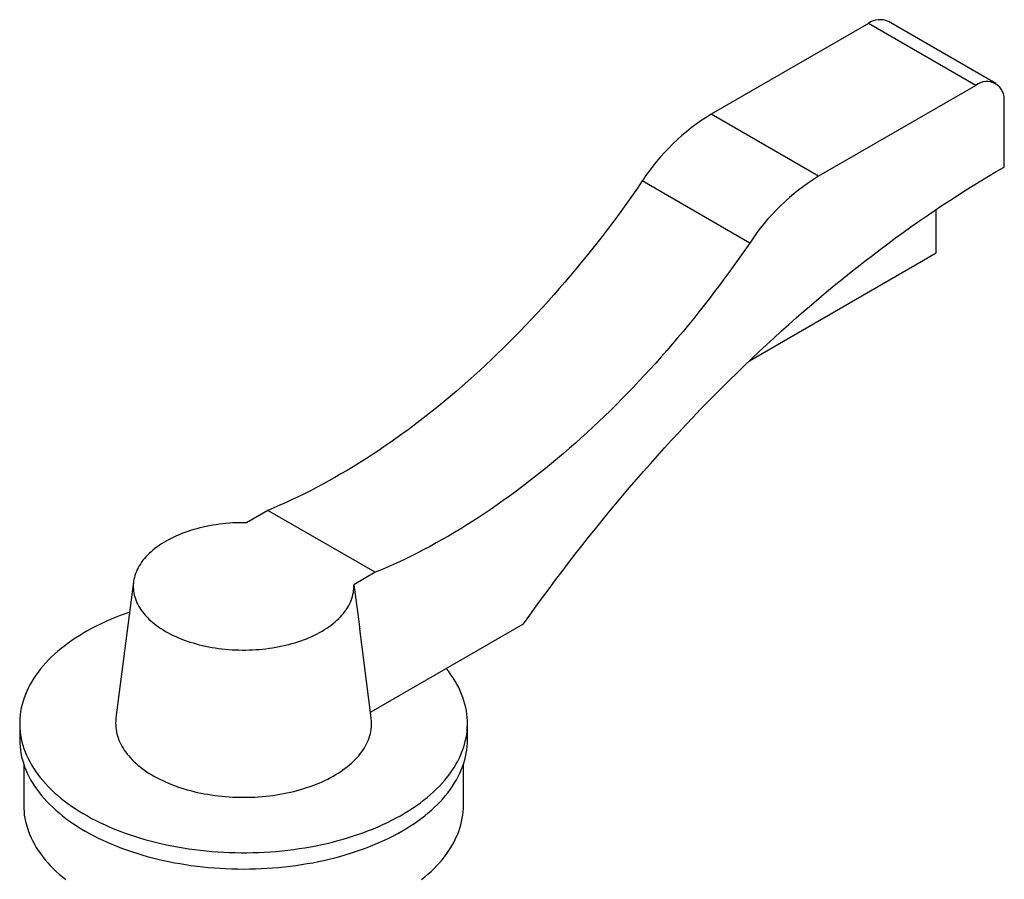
# Paper-space layout '_Isometrico' of a CAD drawing. Header units: millimetres. Extents: x -43 to 95, y -61 to 172.
# Tile 2 of 2: x -28 to 95, y 64 to 172. Entities that reach past the tile are written whole.
import ezdxf

# ---------------------------------------------------------------- set-up
doc = ezdxf.new("R2010")
doc.units = ezdxf.units.MM

psp = doc.layouts.new('_Isometrico')

# ---------------------------------------------------------------- linework, layer by layer
at = {"color": 7, "linetype": 'Continuous', "lineweight": 25}
for p, q in [((78.14, 171.26), (58.47, 159.91)), ((91.57, 163.5), (78.14, 171.26)), ((94.07, 163.75), (80.64, 171.51)), ((91.57, 163.5), (71.91, 152.16)), ((95.11, 153.3), (95.11, 161.46)), ((71.91, 152.16), (58.47, 159.91)), ((63.29, 143.79), (49.85, 151.55)), ((86.62, 142.55), (86.62, 147.99)), ((63.25, 129.05), (86.62, 142.55)), ((3.04, 110.35), (0.35, 108.8)), ((16.47, 102.6), (3.04, 110.35)), ((16.47, 102.6), (13.79, 101.05)), ((-13.75, 101.43), (-15.96, 84.38)), ((15.86, 85.1), (35, 96.15)), ((15.96, 84.38), (14.52, 95.52)), ((-28, 83.7), (-28, 81.65)), ((28, 81.65), (28, 83.7)), ((-27.5, 78.61), (-27.5, 73.49)), ((27.5, 73.49), (27.5, 78.61))]:
    psp.add_line(p, q, dxfattribs=at)
at = {"color": 7, "linetype": 'Continuous', "lineweight": 25, "flags": 128}
for points in [[(35, 96.15), (35.79, 97.26), (36.59, 98.36), (37.39, 99.46), (38.2, 100.55), (39.01, 101.64), (39.83, 102.72), (40.65, 103.8), (41.48, 104.87), (42.31, 105.93), (43.15, 106.99), (43.99, 108.04), (44.83, 109.08), (45.68, 110.12), (46.54, 111.15), (47.4, 112.17), (48.26, 113.19), (49.13, 114.2), (50, 115.2), (50.88, 116.19), (51.76, 117.18), (52.64, 118.16), (53.53, 119.13), (54.42, 120.1), (55.31, 121.05), (56.21, 122), (57.11, 122.95), (58.02, 123.88), (58.93, 124.8), (59.84, 125.72), (60.76, 126.63), (61.67, 127.53), (62.6, 128.43), (63.52, 129.31), (64.45, 130.19), (65.38, 131.05), (66.31, 131.91), (67.24, 132.76), (68.18, 133.6), (69.12, 134.44), (70.06, 135.26), (71.01, 136.07), (71.96, 136.88), (72.91, 137.68), (73.86, 138.46), (74.81, 139.24), (75.76, 140.01), (76.72, 140.77), (77.68, 141.52), (78.64, 142.25), (79.6, 142.98), (80.56, 143.7), (81.52, 144.42), (82.49, 145.12), (83.46, 145.81), (84.42, 146.49), (85.39, 147.16), (86.36, 147.82), (87.33, 148.47), (88.3, 149.11), (89.27, 149.74), (90.24, 150.36), (91.22, 150.97), (92.19, 151.57), (93.16, 152.15), (94.13, 152.73), (95.11, 153.3)], [(49.85, 151.55), (49.24, 150.66), (48.63, 149.78), (48.01, 148.91), (47.38, 148.04), (46.75, 147.17), (46.12, 146.32), (45.47, 145.46), (44.83, 144.62), (44.18, 143.78), (43.52, 142.95), (42.86, 142.12), (42.19, 141.3), (41.52, 140.49), (40.85, 139.69), (40.17, 138.89), (39.48, 138.1), (38.8, 137.32), (38.11, 136.54), (37.41, 135.77), (36.71, 135.01), (36.01, 134.26), (35.3, 133.51), (34.59, 132.78), (33.88, 132.05), (33.16, 131.33), (32.44, 130.61), (31.72, 129.91), (30.99, 129.21), (30.26, 128.53), (29.53, 127.85), (28.79, 127.18), (28.06, 126.52), (27.32, 125.87), (26.57, 125.23), (25.83, 124.6), (25.08, 123.97), (24.33, 123.36), (23.58, 122.75), (22.83, 122.16), (22.08, 121.58), (21.32, 121), (20.57, 120.44), (19.81, 119.88), (19.05, 119.34), (18.29, 118.8), (17.53, 118.28), (16.77, 117.76), (16, 117.26), (15.24, 116.76), (14.48, 116.28), (13.71, 115.81), (12.95, 115.35), (12.18, 114.9), (11.42, 114.46), (10.65, 114.03), (9.89, 113.61), (9.12, 113.2), (8.36, 112.81), (7.6, 112.42), (6.83, 112.05), (6.07, 111.69), (5.31, 111.34), (4.55, 111), (3.79, 110.67), (3.04, 110.35)], [(63.29, 143.79), (62.68, 142.9), (62.06, 142.02), (61.44, 141.15), (60.82, 140.28), (60.19, 139.42), (59.55, 138.56), (58.91, 137.71), (58.26, 136.86), (57.61, 136.03), (56.95, 135.19), (56.29, 134.37), (55.63, 133.55), (54.96, 132.74), (54.28, 131.93), (53.6, 131.13), (52.92, 130.34), (52.23, 129.56), (51.54, 128.78), (50.84, 128.02), (50.15, 127.25), (49.44, 126.5), (48.74, 125.76), (48.02, 125.02), (47.31, 124.29), (46.59, 123.57), (45.87, 122.86), (45.15, 122.15), (44.42, 121.46), (43.69, 120.77), (42.96, 120.09), (42.23, 119.42), (41.49, 118.76), (40.75, 118.11), (40.01, 117.47), (39.26, 116.84), (38.52, 116.22), (37.77, 115.6), (37.02, 115), (36.27, 114.4), (35.51, 113.82), (34.76, 113.24), (34, 112.68), (33.24, 112.12), (32.48, 111.58), (31.72, 111.04), (30.96, 110.52), (30.2, 110.01), (29.44, 109.5), (28.67, 109.01), (27.91, 108.53), (27.15, 108.05), (26.38, 107.59), (25.62, 107.14), (24.85, 106.7), (24.09, 106.27), (23.32, 105.85), (22.56, 105.45), (21.8, 105.05), (21.03, 104.67), (20.27, 104.29), (19.51, 103.93), (18.75, 103.58), (17.99, 103.24), (17.23, 102.91), (16.47, 102.6)], [(0.35, 108.8), (-0.07, 108.81), (-0.5, 108.8), (-0.93, 108.79), (-1.35, 108.77), (-1.78, 108.74), (-2.2, 108.7), (-2.62, 108.66), (-3.03, 108.61), (-3.45, 108.55), (-3.86, 108.49), (-4.27, 108.41), (-4.67, 108.33), (-5.07, 108.25), (-5.47, 108.15), (-5.85, 108.05), (-6.24, 107.94), (-6.62, 107.83), (-6.99, 107.71), (-7.35, 107.58), (-7.71, 107.45), (-8.06, 107.3), (-8.4, 107.16), (-8.74, 107), (-9.06, 106.85), (-9.38, 106.68), (-9.69, 106.51), (-9.99, 106.34), (-10.28, 106.15), (-10.55, 105.97), (-10.82, 105.78), (-11.08, 105.58), (-11.33, 105.38), (-11.57, 105.18), (-11.8, 104.97), (-12.01, 104.76), (-12.22, 104.54), (-12.41, 104.32), (-12.59, 104.1), (-12.76, 103.87), (-12.91, 103.64), (-13.06, 103.41), (-13.19, 103.17), (-13.31, 102.94), (-13.41, 102.7), (-13.51, 102.46), (-13.59, 102.22), (-13.65, 101.97), (-13.71, 101.73), (-13.75, 101.48), (-13.78, 101.24), (-13.79, 100.99), (-13.79, 100.75), (-13.78, 100.5), (-13.76, 100.25), (-13.72, 100.01), (-13.67, 99.76), (-13.6, 99.52), (-13.52, 99.28), (-13.43, 99.04), (-13.33, 98.8), (-13.21, 98.56), (-13.09, 98.33), (-12.95, 98.09), (-12.79, 97.87), (-12.63, 97.64), (-12.45, 97.41), (-12.26, 97.19), (-12.06, 96.98), (-11.84, 96.76), (-11.62, 96.55), (-11.39, 96.35), (-11.14, 96.15), (-10.88, 95.95), (-10.61, 95.76), (-10.34, 95.57), (-10.05, 95.39), (-9.75, 95.21), (-9.45, 95.04), (-9.13, 94.88), (-8.81, 94.71), (-8.47, 94.56), (-8.13, 94.41), (-7.79, 94.27), (-7.43, 94.13), (-7.07, 94), (-6.7, 93.88), (-6.32, 93.77), (-5.94, 93.66), (-5.55, 93.55), (-5.16, 93.46), (-4.76, 93.37), (-4.36, 93.29), (-3.95, 93.21), (-3.54, 93.15), (-3.13, 93.09), (-2.71, 93.04), (-2.29, 92.99), (-1.87, 92.95), (-1.44, 92.92), (-1.02, 92.9), (-0.59, 92.89), (-0.17, 92.88), (0.26, 92.88), (0.69, 92.89), (1.11, 92.91), (1.54, 92.93), (1.96, 92.96), (2.38, 93), (2.8, 93.05), (3.22, 93.1), (3.63, 93.16), (4.04, 93.23), (4.45, 93.31), (4.85, 93.39), (5.24, 93.48), (5.64, 93.58), (6.02, 93.68), (6.4, 93.79), (6.78, 93.91), (7.15, 94.03), (7.51, 94.16), (7.86, 94.3), (8.21, 94.44), (8.55, 94.59), (8.88, 94.75), (9.2, 94.91), (9.51, 95.08), (9.82, 95.25), (10.11, 95.43), (10.4, 95.61), (10.67, 95.8), (10.94, 95.99), (11.19, 96.19), (11.44, 96.39), (11.67, 96.6), (11.89, 96.81), (12.1, 97.02), (12.3, 97.24), (12.49, 97.46), (12.66, 97.69), (12.83, 97.92), (12.98, 98.15), (13.12, 98.38), (13.24, 98.61), (13.35, 98.85), (13.45, 99.09), (13.54, 99.33), (13.62, 99.57), (13.68, 99.82), (13.73, 100.06), (13.76, 100.31), (13.78, 100.55), (13.79, 100.8), (13.79, 101.05)], [(-14.25, 97.61), (-14.83, 97.41), (-15.45, 97.18), (-16.06, 96.94), (-16.65, 96.69), (-17.24, 96.43), (-17.81, 96.17), (-18.37, 95.89), (-18.92, 95.61), (-19.46, 95.32), (-19.98, 95.02), (-20.48, 94.71), (-20.98, 94.4), (-21.46, 94.08), (-21.92, 93.75), (-22.37, 93.41), (-22.81, 93.07), (-23.23, 92.72), (-23.63, 92.37), (-24.01, 92.01), (-24.38, 91.64), (-24.74, 91.27), (-25.07, 90.89), (-25.39, 90.51), (-25.69, 90.12), (-25.98, 89.73), (-26.24, 89.34), (-26.49, 88.94), (-26.72, 88.53), (-26.93, 88.13), (-27.12, 87.72), (-27.29, 87.3), (-27.45, 86.89), (-27.58, 86.47), (-27.7, 86.05), (-27.8, 85.63), (-27.88, 85.21), (-27.94, 84.79), (-27.98, 84.36), (-28, 83.94), (-28, 83.52), (-27.98, 83.09), (-27.94, 82.67), (-27.89, 82.25), (-27.81, 81.82), (-27.72, 81.4), (-27.6, 80.98), (-27.47, 80.57), (-27.32, 80.15), (-27.15, 79.74), (-26.96, 79.33), (-26.75, 78.92), (-26.52, 78.52), (-26.28, 78.12), (-26.02, 77.72), (-25.74, 77.33), (-25.44, 76.94), (-25.12, 76.56), (-24.79, 76.18), (-24.44, 75.81), (-24.07, 75.44), (-23.69, 75.08), (-23.29, 74.72), (-22.87, 74.37), (-22.44, 74.03), (-21.99, 73.69), (-21.53, 73.36), (-21.05, 73.04), (-20.56, 72.72), (-20.06, 72.42), (-19.54, 72.12), (-19, 71.82), (-18.46, 71.54), (-17.9, 71.27), (-17.33, 71), (-16.74, 70.74), (-16.15, 70.49), (-15.54, 70.25), (-14.93, 70.02), (-14.3, 69.8), (-13.66, 69.59), (-13.02, 69.38), (-12.36, 69.19), (-11.7, 69.01), (-11.03, 68.84), (-10.35, 68.68), (-9.66, 68.52), (-8.97, 68.38), (-8.27, 68.25), (-7.56, 68.13), (-6.85, 68.02), (-6.14, 67.92), (-5.42, 67.84), (-4.7, 67.76), (-3.97, 67.69), (-3.24, 67.64), (-2.51, 67.6), (-1.78, 67.56), (-1.04, 67.54), (-0.31, 67.53), (0.42, 67.53), (1.16, 67.55), (1.89, 67.57), (2.63, 67.6), (3.36, 67.65), (4.08, 67.7), (4.81, 67.77), (5.53, 67.85), (6.25, 67.94), (6.97, 68.04), (7.67, 68.15), (8.38, 68.27), (9.08, 68.4), (9.77, 68.55), (10.45, 68.7), (11.13, 68.86), (11.8, 69.04), (12.47, 69.22), (13.12, 69.42), (13.76, 69.62), (14.4, 69.83), (15.02, 70.06), (15.64, 70.29), (16.24, 70.53), (16.84, 70.78), (17.42, 71.04), (17.99, 71.31), (18.54, 71.58), (19.09, 71.87), (19.62, 72.16), (20.14, 72.46), (20.64, 72.77), (21.13, 73.09), (21.6, 73.41), (22.07, 73.74), (22.51, 74.08), (22.94, 74.43), (23.35, 74.78), (23.75, 75.13), (24.13, 75.5), (24.5, 75.87), (24.84, 76.24), (25.17, 76.62), (25.49, 77), (25.78, 77.39), (26.06, 77.78), (26.32, 78.18), (26.56, 78.58), (26.78, 78.98), (26.99, 79.39), (27.18, 79.8), (27.34, 80.22), (27.49, 80.63), (27.62, 81.05), (27.73, 81.47), (27.82, 81.89), (27.9, 82.31), (27.95, 82.73), (27.98, 83.16), (28, 83.58), (27.99, 84.01), (27.97, 84.43), (27.93, 84.85), (27.87, 85.28), (27.78, 85.7), (27.68, 86.12), (27.56, 86.54), (27.43, 86.95), (27.27, 87.37), (27.09, 87.78), (26.9, 88.19), (26.68, 88.6), (26.45, 89), (26.2, 89.4), (25.93, 89.79), (25.65, 90.18), (25.34, 90.57), (25.34, 90.57)], [(-15.96, 84.38), (-15.97, 84.24), (-15.99, 83.98), (-16, 83.72), (-15.99, 83.45), (-15.98, 83.19), (-15.94, 82.92), (-15.9, 82.66), (-15.84, 82.4), (-15.77, 82.14), (-15.69, 81.88), (-15.59, 81.62), (-15.48, 81.36), (-15.36, 81.11), (-15.22, 80.85), (-15.08, 80.6), (-14.92, 80.35), (-14.74, 80.11), (-14.56, 79.87), (-14.36, 79.63), (-14.16, 79.39), (-13.94, 79.16), (-13.71, 78.93), (-13.47, 78.71), (-13.21, 78.49), (-12.95, 78.27), (-12.67, 78.06), (-12.39, 77.85), (-12.09, 77.65), (-11.79, 77.45), (-11.47, 77.26), (-11.15, 77.07), (-10.82, 76.89), (-10.48, 76.71), (-10.12, 76.54), (-9.77, 76.38), (-9.4, 76.22), (-9.02, 76.07), (-8.64, 75.92), (-8.25, 75.78), (-7.86, 75.65), (-7.45, 75.52), (-7.05, 75.4), (-6.63, 75.29), (-6.21, 75.18), (-5.79, 75.08), (-5.36, 74.99), (-4.92, 74.91), (-4.49, 74.83), (-4.04, 74.76), (-3.6, 74.7), (-3.15, 74.64), (-2.7, 74.59), (-2.25, 74.55), (-1.79, 74.52), (-1.34, 74.49), (-0.88, 74.47), (-0.42, 74.46), (0.03, 74.46), (0.49, 74.46), (0.95, 74.48), (1.41, 74.49), (1.86, 74.52), (2.32, 74.56), (2.77, 74.6), (3.22, 74.65), (3.67, 74.7), (4.11, 74.77), (4.55, 74.84), (4.99, 74.92), (5.42, 75.01), (5.85, 75.1), (6.28, 75.2), (6.7, 75.31), (7.11, 75.42), (7.52, 75.54), (7.92, 75.67), (8.31, 75.8), (8.7, 75.94), (9.08, 76.09), (9.45, 76.24), (9.82, 76.4), (10.18, 76.57), (10.53, 76.74), (10.87, 76.92), (11.2, 77.1), (11.52, 77.29), (11.84, 77.48), (12.14, 77.68), (12.43, 77.88), (12.72, 78.09), (12.99, 78.3), (13.25, 78.52), (13.5, 78.74), (13.74, 78.97), (13.97, 79.19), (14.19, 79.43), (14.4, 79.66), (14.59, 79.9), (14.77, 80.15), (14.94, 80.39), (15.1, 80.64), (15.24, 80.89), (15.38, 81.14), (15.5, 81.4), (15.61, 81.66), (15.7, 81.91), (15.78, 82.18), (15.85, 82.44), (15.91, 82.7), (15.95, 82.96), (15.98, 83.23), (16, 83.49), (16, 83.76), (15.99, 84.02), (15.97, 84.28), (15.96, 84.38)], [(-28, 81.65), (-27.99, 81.23), (-27.96, 80.81), (-27.91, 80.39), (-27.85, 79.96), (-27.76, 79.54), (-27.66, 79.13), (-27.53, 78.71), (-27.39, 78.29), (-27.23, 77.88), (-27.05, 77.47), (-26.85, 77.06), (-26.63, 76.66), (-26.39, 76.26), (-26.14, 75.86), (-25.87, 75.47), (-25.58, 75.08), (-25.27, 74.7), (-24.95, 74.32), (-24.61, 73.94), (-24.25, 73.57), (-23.87, 73.21), (-23.48, 72.85), (-23.08, 72.5), (-22.65, 72.15), (-22.21, 71.81), (-21.76, 71.48), (-21.29, 71.16), (-20.81, 70.84), (-20.31, 70.53), (-19.8, 70.22)], [(-19.8, 70.22), (-19.27, 69.93), (-18.74, 69.64), (-18.18, 69.36), (-17.62, 69.09), (-17.05, 68.83), (-16.46, 68.58), (-15.86, 68.33), (-15.25, 68.1), (-14.63, 67.87), (-14, 67.66), (-13.36, 67.45), (-12.71, 67.25), (-12.05, 67.06), (-11.39, 66.89), (-10.72, 66.72), (-10.03, 66.56), (-9.35, 66.42), (-8.65, 66.28), (-7.95, 66.16), (-7.25, 66.04), (-6.54, 65.94), (-5.82, 65.84), (-5.1, 65.76), (-4.38, 65.69), (-3.65, 65.63), (-2.93, 65.58), (-2.2, 65.54), (-1.47, 65.51), (-0.73, 65.5), (0, 65.49), (0.73, 65.5), (1.47, 65.51), (2.2, 65.54), (2.93, 65.58), (3.65, 65.63), (4.38, 65.69), (5.1, 65.76), (5.82, 65.84), (6.54, 65.94), (7.25, 66.04), (7.95, 66.16), (8.65, 66.28), (9.35, 66.42), (10.03, 66.56), (10.72, 66.72), (11.39, 66.89), (12.05, 67.06), (12.71, 67.25), (13.36, 67.45), (14, 67.66), (14.63, 67.87), (15.25, 68.1), (15.86, 68.33), (16.46, 68.58), (17.05, 68.83), (17.62, 69.09), (18.18, 69.36), (18.74, 69.64), (19.27, 69.93), (19.8, 70.22), (20.31, 70.53), (20.81, 70.84), (21.29, 71.16), (21.76, 71.48), (22.21, 71.81), (22.65, 72.15), (23.08, 72.5), (23.48, 72.85), (23.87, 73.21), (24.25, 73.57), (24.61, 73.94), (24.95, 74.32), (25.27, 74.7), (25.58, 75.08), (25.87, 75.47), (26.14, 75.86), (26.39, 76.26), (26.63, 76.66), (26.85, 77.06), (27.05, 77.47), (27.23, 77.88), (27.39, 78.29), (27.53, 78.71), (27.66, 79.13), (27.76, 79.54), (27.85, 79.96), (27.91, 80.39), (27.96, 80.81), (27.99, 81.23), (28, 81.65)], [(-27.5, 73.49), (-27.49, 73.07), (-27.46, 72.66), (-27.42, 72.24), (-27.35, 71.83), (-27.26, 71.42), (-27.16, 71.01), (-27.04, 70.6), (-26.9, 70.19), (-26.74, 69.78), (-26.56, 69.38), (-26.37, 68.98), (-26.15, 68.58), (-25.92, 68.19), (-25.67, 67.8), (-25.41, 67.41), (-25.12, 67.03), (-24.82, 66.65), (-24.5, 66.28), (-24.17, 65.91), (-23.82, 65.55), (-23.45, 65.19), (-23.06, 64.84), (-22.66, 64.5), (-22.25, 64.16)], [(22.25, 64.16), (22.66, 64.5), (23.06, 64.84), (23.45, 65.19), (23.82, 65.55), (24.17, 65.91), (24.5, 66.28), (24.82, 66.65), (25.12, 67.03), (25.41, 67.41), (25.67, 67.8), (25.92, 68.19), (26.15, 68.58), (26.37, 68.98), (26.56, 69.38), (26.74, 69.78), (26.9, 70.19), (27.04, 70.6), (27.16, 71.01), (27.26, 71.42), (27.35, 71.83), (27.42, 72.24), (27.46, 72.66), (27.49, 73.07), (27.5, 73.49)]]:
    psp.add_lwpolyline(points, dxfattribs=at)
at = {"color": 7, "linetype": 'Continuous', "lineweight": 25}
for centre, radius, start, end in [((79.6, 169.18), 2.55, 66.1127, 125.1978), ((92.94, 161.8), 2.19, 351.0671, 128.9222), ((72.91, 136.4), 27.59, 121.5552, 146.7044), ((86.35, 128.64), 27.59, 121.5552, 146.7044)]:
    psp.add_arc(centre, radius, start, end, dxfattribs=at)
psp.add_open_spline([(13.79, 101.05), (14.01, 99.41), (14.26, 97.57), (14.49, 95.72), (14.52, 95.52)], degree=3, knots=[0, 0, 0, 0, 0.891718, 1, 1, 1, 1], dxfattribs=at)

doc.saveas('drawing.dxf')
